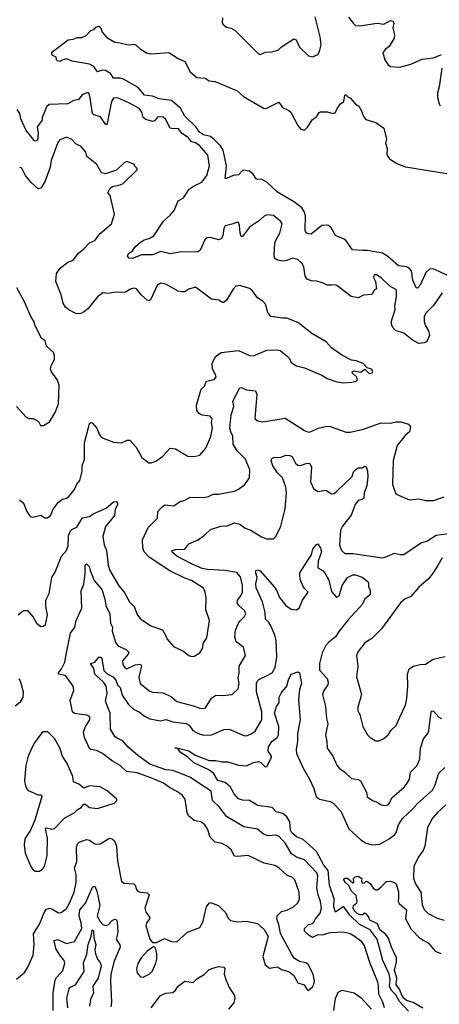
# Model space of a CAD drawing. Extents: x 2199565 to 2323334, y 894172 to 1018966.
# Tile 158 of 256: x 2210907 to 2214028, y 964720 to 972042. Entities that reach past the tile are written whole.
import ezdxf

# ---------------------------------------------------------------- set-up
doc = ezdxf.new("R2010")
doc.units = 0

msp = doc.modelspace()

# ---------------------------------------------------------------- linework, layer by layer
at = {"layer": '0CON10XD'}
for points in [[(2212415.5, 972055.5), (2212412.5, 972025), (2212418.3, 972008.3), (2212445, 971988), (2212480, 971980), (2212506.7, 971965), (2212680.3, 971790.3), (2212695, 971784), (2212735, 971800), (2212784.1, 971804.1), (2212832.7, 971817.3), (2212855, 971840), (2212945, 971901.2), (2212962.3, 971892.3), (2212987, 971837), (2213054.3, 971774.3), (2213085, 971767.5), (2213125, 971782.5), (2213137.5, 971805), (2213148.1, 971855), (2213140.6, 971915), (2213105.5, 972065)], [(2213352.4, 972062.4), (2213388.6, 972015), (2213405, 971999.2), (2213435, 971995.6), (2213565, 972017.1), (2213615, 972010), (2213665, 972037.5), (2213685, 972032.5), (2213688.8, 972015), (2213682.5, 971985), (2213695.7, 971925), (2213691.4, 971905), (2213655, 971842.5), (2213625, 971820), (2213607.5, 971795), (2213622.5, 971745), (2213647, 971707), (2213663.6, 971693.6), (2213735, 971688.8), (2213815, 971710.8), (2213900.3, 971749.7), (2213985, 971758.9), (2214045, 971784.4)], [(2214125, 970122.3), (2213995, 970184.8), (2213975, 970190.5), (2213955, 970187.3), (2213927.4, 970162.6), (2213885, 970067.5), (2213865, 970046.7), (2213855, 970047.5), (2213831.6, 970105), (2213820, 970175), (2213802.7, 970195), (2213785, 970204.1), (2213725, 970212.5), (2213645, 970281.6), (2213605, 970306.5), (2213495, 970326.7), (2213455, 970327.1), (2213381.1, 970331.1), (2213335, 970398.8), (2213320.3, 970410.3), (2213256.7, 970436.7), (2213224.4, 970495), (2213198.8, 970515), (2213155, 970511.5), (2213075, 970448.1), (2213055, 970448.9), (2213037.5, 970457.5), (2213030.4, 970475), (2213031.8, 970585), (2213023.3, 970615), (2213004.4, 970644.4), (2212950, 970685), (2212825, 970760), (2212745, 970835.3), (2212705, 970856.9), (2212675, 970854), (2212665, 970858.8), (2212643.5, 970893.5), (2212615, 970916.9), (2212567.5, 970922.5), (2212535, 970888.6), (2212495, 970884.3), (2212445, 970861.2), (2212435, 970862.5), (2212444.5, 970955), (2212421.5, 971071.5), (2212400.9, 971105), (2212355, 971148.1), (2212325, 971172.7), (2212275, 971187), (2212245, 971205.2), (2212216.1, 971246.1), (2212135, 971326.1), (2212102.7, 971385), (2212035, 971440.9), (2211945, 971454.4), (2211893.7, 971473.7), (2211835, 971482.2), (2211788, 971538), (2211679.8, 971599.8), (2211655, 971607.5), (2211605, 971606.7), (2211581.7, 971641.7), (2211545, 971665.8), (2211522.9, 971667.1), (2211485, 971653.8), (2211458.1, 971695), (2211425, 971712.6), (2211297.5, 971735), (2211255, 971751.2), (2211227.5, 971745), (2211205, 971731.2), (2211187, 971737), (2211180, 971745), (2211177.5, 971765), (2211147.5, 971777.5), (2211146.7, 971795), (2211155, 971807.5), (2211266.4, 971893.6), (2211305, 971897.5), (2211335, 971910), (2211369.3, 971910.7), (2211402.5, 971925), (2211435, 971962.5), (2211460, 971970), (2211473.9, 971986.1), (2211495, 971993.8), (2211514, 971975), (2211519.5, 971949.5), (2211555, 971910), (2211614.2, 971874.2), (2211655, 971871.2), (2211715, 971856.7), (2211755, 971860), (2211773.6, 971853.6), (2211805, 971822.5), (2211853.9, 971793.9), (2211885, 971787.5), (2212015, 971798.8), (2212085, 971753.8), (2212135, 971731.2), (2212173.8, 971655), (2212225, 971613.3), (2212287, 971607), (2212315, 971587.5), (2212361.7, 971581.7), (2212525, 971514.3), (2212570.5, 971470.5), (2212725, 971382), (2212745.6, 971384.4), (2212835, 971428.8), (2212860.6, 971390.6), (2212908.3, 971368.3), (2212924.4, 971354.4), (2212976, 971255), (2212997.7, 971227.7), (2213025, 971220), (2213047.9, 971242.1), (2213085, 971300), (2213115, 971320), (2213135, 971352.5), (2213145, 971357.5), (2213193, 971357), (2213235, 971343.8), (2213255, 971351.2), (2213267.6, 971382.4), (2213292.2, 971417.8), (2213318.8, 971435), (2213325, 971480), (2213335, 971486.2), (2213342, 971472), (2213368.3, 971458.3), (2213403.3, 971415), (2213429.1, 971399.1), (2213449.4, 971365), (2213463.7, 971323.7), (2213480.4, 971300.4), (2213555, 971278.8), (2213615.7, 971235.7), (2213634.3, 971155), (2213626.9, 971125), (2213639.4, 971085), (2213638.3, 971038.3), (2213657, 971007), (2213711.9, 970971.9), (2213777.3, 970947.3), (2214085, 970899.4)], [(2214047.7, 971682.3), (2214027.6, 971542.4), (2214013.5, 971495), (2214013.8, 971465), (2214026.1, 971416.1), (2214035, 971402.5)], [(2214049.7, 970010.3), (2213985, 969917.5), (2213925, 969858.6), (2213915, 969832.5), (2213915, 969797.5), (2213926, 969766), (2213948.7, 969728.7), (2213954.5, 969695), (2213935, 969650), (2213915, 969640), (2213875, 969634.2), (2213825, 969660.5), (2213765, 969710.4), (2213701.2, 969731.2), (2213682.9, 969752.9), (2213672.3, 969775), (2213672.2, 969802.2), (2213700, 969885), (2213696.7, 969915), (2213710, 969985), (2213709.2, 970025), (2213705, 970036), (2213659.7, 970059.7), (2213595, 970123.3), (2213560, 970145), (2213544.1, 970145.9), (2213537.5, 970125), (2213552.5, 970095), (2213560, 970040), (2213545, 970032.5), (2213525, 970000), (2213465, 969994), (2213425, 969972.9), (2213371.2, 969985), (2213265, 970065.6), (2213245, 970071.9), (2213225, 970068.6), (2213195, 970067.5), (2213160, 970085), (2213115, 970097.5), (2213075, 970100), (2213045, 970111.9), (2213029.1, 970135), (2213021.2, 970205), (2213005, 970231.4), (2212975, 970258.9), (2212935, 970269.5), (2212895, 970252.1), (2212867.9, 970247.9), (2212825, 970253.3), (2212805.8, 970265.8), (2212800.6, 970285), (2212801.5, 970345), (2212807.7, 970392.3), (2212841.9, 970455), (2212859.2, 970525), (2212846.2, 970545), (2212795.7, 970585.7), (2212745, 970590.8), (2212725, 970582), (2212683.8, 970545), (2212615, 970498.9), (2212565, 970429.2), (2212555, 970431.2), (2212546.5, 970455), (2212541.9, 970515), (2212535, 970533.8), (2212525, 970537.5), (2212495.7, 970524.3), (2212435, 970510), (2212425, 970490), (2212418, 970435), (2212405, 970413.8), (2212385, 970406.2), (2212325, 970423.3), (2212300.4, 970419.6), (2212284.6, 970405.4), (2212250.3, 970329.7), (2212235, 970315.7), (2212095, 970313.1), (2212025, 970302.2), (2211955, 970318.9), (2211897.2, 970292.7), (2211815, 970293.3), (2211745, 970266.1), (2211720.1, 970270.1), (2211708.2, 970285), (2211716.6, 970303.4), (2211745, 970323.3), (2211766.6, 970353.4), (2211803.6, 970386.4), (2211827.4, 970402.6), (2211875, 970417.3), (2211905, 970435.6), (2211975.6, 970545), (2212025, 970587.8), (2212055, 970624.3), (2212085, 970694.2), (2212125, 970717.1), (2212167.4, 970782.6), (2212205, 970808.1), (2212261.9, 970835), (2212297.9, 970885), (2212317.8, 970955), (2212307.3, 971035), (2212246.9, 971105), (2212215, 971127.1), (2212185, 971133.1), (2212162.8, 971162.8), (2212115.3, 971195.3), (2212085, 971232.2), (2212045, 971230.3), (2212026.9, 971236.9), (2211991.8, 971301.8), (2211975, 971316.4), (2211935, 971319.6), (2211909.4, 971290.6), (2211895.5, 971284.5), (2211845, 971300.6), (2211824.4, 971315), (2211814.7, 971355), (2211795, 971383.1), (2211722.7, 971422.7), (2211635, 971460.9), (2211605, 971457.8), (2211588.8, 971435), (2211555, 971260), (2211545, 971265.7), (2211508.9, 971318.9), (2211458.8, 971335), (2211448.9, 971345), (2211432.2, 971462.2), (2211423.8, 971493.8), (2211415, 971500), (2211375, 971486), (2211345, 971450), (2211305, 971440), (2211265, 971416.5), (2211125, 971412.2), (2211107.5, 971395), (2211088.6, 971348.6), (2211074.5, 971315), (2211074.4, 971295), (2211037.1, 971245), (2211043.2, 971195), (2211039.5, 971145), (2211025, 971138.9), (2211015, 971142.9), (2210953.6, 971223.6), (2210915.5, 971305), (2210908.5, 971345), (2210887.5, 971375)], [(2210905, 968472), (2210935.8, 968445.8), (2210960, 968385), (2210985, 968347.5), (2211005, 968342.5), (2211065, 968358.8), (2211095, 968338), (2211115, 968336.7), (2211136, 968355), (2211156.5, 968403.5), (2211195.8, 968454.2), (2211225, 968476.2), (2211255, 968484), (2211275, 968498), (2211315, 968548), (2211332.5, 968587.5), (2211353.9, 968616.1), (2211371.9, 968685), (2211372.7, 968725), (2211389.3, 968775), (2211387.9, 968895), (2211419.1, 969009.1), (2211425, 969040), (2211435, 969048), (2211445, 969043.8), (2211480, 969005), (2211500.6, 968955), (2211515, 968936), (2211605, 968901.2), (2211665, 968896), (2211707.5, 968915), (2211725, 968916), (2211773.2, 968863.2), (2211815, 968786.7), (2211867, 968747), (2211885, 968745.7), (2211919.8, 968760.2), (2211968, 968795), (2212025, 968855.8), (2212065, 968850.8), (2212157.3, 968797.3), (2212205, 968794.2), (2212245.8, 968804.2), (2212292, 968855), (2212328.3, 968941.7), (2212340, 969005), (2212334.2, 969045), (2212337.5, 969075), (2212323, 969093), (2212265, 969101.9), (2212242.6, 969112.6), (2212225, 969136.7), (2212222.9, 969175), (2212255.5, 969295), (2212282.6, 969317.4), (2212296.9, 969353.1), (2212354, 969366), (2212367.1, 969382.9), (2212364, 969405), (2212341.4, 969445), (2212337.3, 969485), (2212363, 969537), (2212405, 969566.5), (2212535, 969582.7), (2212615, 969545.8), (2212645, 969542.5), (2212745, 969584.2), (2212825, 969588.2), (2212845, 969581.9), (2212895, 969542), (2212912.7, 969522.7), (2212925, 969493.3), (2212965, 969468.8), (2213025, 969453.8), (2213155, 969400), (2213195, 969373.8), (2213265, 969350), (2213315, 969342), (2213377, 969347), (2213410, 969355), (2213420, 969365), (2213413.3, 969385), (2213380, 969415), (2213383, 969427), (2213395, 969430), (2213445, 969420), (2213475, 969442.5), (2213505, 969412), (2213527.5, 969415), (2213532.5, 969425), (2213523, 969443), (2213492.5, 969452.5), (2213462.5, 969485), (2213410, 969505), (2213375, 969511.2), (2213302.5, 969547.5), (2213225, 969601.2), (2213185.8, 969645.8), (2213079.5, 969709.5), (2212975, 969791.2), (2212895, 969823.8), (2212862.3, 969822.3), (2212775, 969836.2), (2212752, 969865), (2212735, 969927.5), (2212715, 969950), (2212675, 969973.3), (2212638.8, 970025), (2212615, 970043.8), (2212545, 970066), (2212515, 970060), (2212495, 970037.5), (2212445, 969956), (2212425, 969940), (2212415, 969940), (2212387, 969957), (2212333.3, 969963.3), (2212215, 970053.8), (2212165, 970038), (2212135, 970019.2), (2212112.3, 970017.7), (2212085, 970024.2), (2211995, 970075.7), (2211955, 970082.9), (2211928.6, 970065), (2211880.3, 969959.7), (2211868.3, 969951.7), (2211855, 969956), (2211814, 969994), (2211775, 970042), (2211755.9, 970045.9), (2211730.9, 970039.1), (2211695, 970015.8), (2211605, 970014), (2211565, 970006), (2211525, 970010), (2211485, 969982), (2211415.8, 969895), (2211379.2, 969865), (2211355, 969854.5), (2211325, 969856.7), (2211271.4, 969885), (2211247.8, 969905), (2211230, 969935), (2211215.4, 969995.4), (2211175.6, 970095), (2211180.8, 970155), (2211207.5, 970195), (2211265, 970239.2), (2211305, 970254), (2211343.1, 970306.9), (2211381.4, 970335), (2211425, 970383.8), (2211465, 970401.2), (2211505, 970453.3), (2211590, 970525), (2211612.5, 970595), (2211578.8, 970735), (2211563.3, 970755), (2211580.7, 970789.3), (2211598.3, 970801.7), (2211655, 970813.3), (2211676.1, 970823.9), (2211780, 970925), (2211780, 970935), (2211760, 970955), (2211760, 970965), (2211703, 970987), (2211685, 970977.5), (2211625.9, 970924.1), (2211545, 970896.7), (2211515, 970903.3), (2211480, 970965), (2211406.2, 971025), (2211397.7, 971057.7), (2211365, 971098.8), (2211325, 971120), (2211295, 971151.2), (2211255, 971168.8), (2211205, 971150), (2211190.9, 971129.1), (2211141.2, 970995), (2211134.1, 970945), (2211092.9, 970837.1), (2211065, 970788.6), (2211045, 970785.6), (2210991.3, 970831.3), (2210950.8, 970885), (2210925, 970932.5), (2210915, 970942.5), (2210905, 970940)], [(2211085, 969023.8), (2211128.3, 969051.7), (2211169.7, 969120.3), (2211195.8, 969185), (2211200, 969325), (2211186.1, 969366.1), (2211143.9, 969423.9), (2211136.7, 969445), (2211144.1, 969475.9), (2211166.2, 969515), (2211166.7, 969545), (2211157.7, 969567.7), (2211106.7, 969615), (2211096.7, 969655), (2211069.2, 969675), (2211021.2, 969765), (2211011.7, 969801.7), (2210988.8, 969835), (2210943.8, 969945), (2210885, 970047.5)], [(2210895, 967617.5), (2210935, 967647.5), (2210965, 967647.5), (2211008.3, 967598.3), (2211032.5, 967555), (2211065, 967530), (2211085, 967533.3), (2211098.8, 967545), (2211113.8, 967615), (2211101.5, 967681.5), (2211101.5, 967725), (2211125.9, 967774.1), (2211145, 967893.8), (2211171.8, 967935), (2211217, 968053), (2211254.6, 968095.4), (2211267.8, 968132.2), (2211270.4, 968205), (2211285, 968240), (2211295, 968251.4), (2211332.3, 968267.7), (2211375, 968338.1), (2211425, 968347.3), (2211453.4, 968366.6), (2211549.3, 968410.8), (2211603.9, 968456.1), (2211625, 968458.8), (2211635, 968446.7), (2211635.5, 968435), (2211616.6, 968403.4), (2211613.3, 968355), (2211545, 968272.5), (2211525, 968200), (2211536.3, 968136.3), (2211551.4, 968095), (2211565.7, 967985), (2211578.6, 967945), (2211645, 967831.2), (2211684.5, 967784.5), (2211722.7, 967712.7), (2211758.3, 967678.3), (2211782.5, 967615), (2211805, 967586.2), (2211882.5, 967535), (2211970, 967505), (2211992, 967465), (2212005, 967436.7), (2212051.2, 967381.2), (2212125, 967347.5), (2212165, 967314.2), (2212185, 967306.2), (2212205, 967310), (2212245.7, 967334.3), (2212265.8, 967365), (2212275, 967407.5), (2212298, 967445), (2212317.5, 967575), (2212292.6, 967652.6), (2212293.1, 967745), (2212287.1, 967785), (2212274, 967815), (2212185, 967872.3), (2212135, 967888.8), (2212024.3, 967944.3), (2211870.5, 968045), (2211833.2, 968085), (2211823.8, 968115), (2211820, 968175), (2211863.1, 968266.9), (2211932.9, 968335), (2211935.6, 968385), (2211965, 968416), (2211986.4, 968433.6), (2212052.3, 968427.7), (2212095, 968456.2), (2212135, 968468.6), (2212175, 968491.4), (2212275, 968489.4), (2212312.4, 968497.6), (2212345, 968513.1), (2212385, 968514.3), (2212505, 968535.8), (2212535, 968550), (2212581.2, 968585), (2212616, 968635), (2212619.2, 968695), (2212586.9, 968775), (2212524.5, 968835), (2212494.1, 968885), (2212492.9, 968945), (2212476.9, 968976.9), (2212470.7, 969005), (2212480, 969105), (2212500.8, 969165), (2212493.3, 969205), (2212545, 969304.2), (2212555, 969306.9), (2212595, 969288.9), (2212661.7, 969281.7), (2212670, 969255), (2212655.8, 969075.8), (2212675, 969059.2), (2212715, 969051.9), (2212880.3, 969080.3), (2213025, 968987.5), (2213055, 968976.2), (2213075, 968978.8), (2213127.5, 969005), (2213190.9, 969019.1), (2213215, 969016.9), (2213335, 968975.7), (2213365, 968974.2), (2213465, 968997.5), (2213595, 969044.5), (2213665, 969041.8), (2213705, 969052), (2213741.8, 969051.8), (2213797.5, 969035), (2213813.3, 969015), (2213805, 968977.5), (2213775, 968950), (2213714.3, 968875), (2213685.6, 968764.4), (2213680.6, 968585), (2213705, 968517.5), (2213725, 968506.7)], [(2210882.5, 969165), (2210955, 969086.7), (2210975, 969076.7), (2211005, 969076.2), (2211025, 969068.8), (2211047.5, 969055), (2211062.5, 969025), (2211085, 969023.8)], [(2211337, 965913), (2211348.8, 965925), (2211405, 965945.6), (2211425, 965940), (2211465, 965914.3), (2211485, 965910), (2211505, 965914.3), (2211575, 965954.4), (2211595, 965950.6), (2211612.9, 965935), (2211627.2, 965897.2), (2211634.6, 965785), (2211663, 965633), (2211685, 965620), (2211755.6, 965615.6), (2211766.7, 965606.7), (2211774.5, 965574.5), (2211785, 965560.8), (2211803.7, 965553.7), (2211855, 965549.4), (2211870, 965535), (2211836.7, 965435), (2211844.4, 965405), (2211874.2, 965365), (2211869.7, 965350.3), (2211849.2, 965325), (2211845.8, 965305), (2211874.3, 965205), (2211895, 965180), (2211925, 965178.8), (2211985, 965210), (2212035, 965187.5), (2212075, 965185.7), (2212155, 965255.6), (2212247.6, 965292.4), (2212271.9, 965335), (2212284.2, 965394.2), (2212295.8, 965445), (2212315, 965473.3), (2212325, 965476.7), (2212385, 965456), (2212435, 965404.2), (2212459.3, 965359.3), (2212475, 965344.2), (2212526.6, 965333.4), (2212595, 965339.1), (2212675, 965320.8), (2212725.6, 965275.6), (2212756, 965225), (2212716.2, 965075), (2212732.7, 965012.7), (2212765, 964990), (2212825, 964998.8), (2212855, 964980), (2212907.5, 964965), (2212946.7, 964935), (2212975, 964880), (2213023.6, 964863.6), (2213041.7, 964831.7), (2213053.6, 964823.6), (2213085, 964850), (2213095, 964870), (2213098.8, 964895), (2213088.8, 964945), (2213053.3, 965015), (2213035, 965028), (2212988.3, 965038.3), (2212951.4, 965061.4), (2212930.3, 965090.3), (2212847.4, 965247.4), (2212835, 965313.3), (2212820, 965355), (2212821.7, 965378.3), (2212855, 965409.4), (2212895, 965420.9), (2212944.6, 965445.4), (2212975.6, 965474.4), (2212987.9, 965502.1), (2212985.6, 965554.4), (2212954.5, 965644.5), (2212935, 965661.9), (2212895, 965679.4), (2212834.6, 965734.6), (2212805, 965753.5), (2212725, 965768.9), (2212606.2, 965826.2), (2212525, 965818.9), (2212505, 965822.9), (2212479.4, 965869.4), (2212445, 965899.2), (2212410, 965915), (2212360, 965925), (2212324, 965964), (2212304.7, 966024.7), (2212284.7, 966054.7), (2212255, 966078.1), (2212205, 966088.1), (2212162.4, 966122.4), (2212151.8, 966145), (2212138.1, 966245), (2212114.3, 966275), (2212074.3, 966305), (2212022, 966332), (2211976.2, 966365), (2211883.1, 966403.1), (2211780.9, 966440.9), (2211702.1, 966452.1), (2211655, 966497.2), (2211598.1, 966528.1), (2211522.5, 966585), (2211478.3, 966608.3), (2211435, 966614.4), (2211425, 966622.5), (2211388.5, 966705), (2211381.3, 966745), (2211396.1, 966785), (2211428.2, 966835), (2211429.4, 966855), (2211423.6, 966863.6), (2211405, 966870.9), (2211315, 966883.1), (2211298.9, 966895), (2211282.8, 966982.8), (2211310, 967055), (2211305.3, 967085.3), (2211247.8, 967165), (2211195.7, 967175.7), (2211195, 967185.8), (2211218.9, 967215), (2211243.5, 967265), (2211254, 967334), (2211285, 967480), (2211318, 967525), (2211327.5, 967575), (2211368.8, 967665), (2211364.4, 967795), (2211383.3, 967845), (2211394.6, 967925), (2211394.4, 967985), (2211405, 967996.7), (2211423.8, 967975), (2211430, 967945), (2211461.5, 967871.5), (2211516.7, 967805), (2211539.7, 967735), (2211548.6, 967685), (2211577.4, 967625), (2211582.2, 967555), (2211597.1, 967525), (2211593.6, 967495), (2211622.2, 967405), (2211640, 967385), (2211700.8, 967355), (2211717.8, 967337.8), (2211714.4, 967325), (2211671.4, 967275), (2211675, 967244), (2211688.6, 967225), (2211705, 967215.6), (2211765, 967245.4), (2211805, 967250), (2211811.9, 967235), (2211804.7, 967205.3), (2211794, 967154), (2211803.3, 967105), (2211875, 967049.2), (2211895, 967041.4), (2211975, 967037.3), (2212035, 967006.5), (2212075, 966971.5), (2212208, 966938), (2212245, 966921.9), (2212271.2, 966918.8), (2212288.8, 966925), (2212333.2, 966996.8), (2212365, 967019.2), (2212415, 967015.6), (2212486.7, 967025), (2212530.8, 967065), (2212538.9, 967105), (2212532.7, 967145), (2212540, 967185), (2212539.6, 967235), (2212587.1, 967315), (2212572, 967375), (2212518, 967415), (2212507.3, 967452.7), (2212513.1, 967503.1), (2212531.5, 967548.5), (2212545, 967570.6), (2212580, 967605), (2212587.8, 967625), (2212579.8, 967649.8), (2212536, 967686), (2212524.5, 967704.5), (2212527.8, 967725), (2212552.4, 967757.6), (2212564.7, 967785), (2212564.7, 967835), (2212548, 967898), (2212521.7, 967931.7), (2212435, 967946.6), (2212305, 967952.8), (2212265, 967960.8), (2212184.3, 967995), (2212075, 968053.8), (2212037.5, 968085), (2212042, 968095), (2212065, 968102.3), (2212135, 968104.5), (2212165, 968144), (2212235, 968174), (2212281.7, 968208.3), (2212325, 968252), (2212404, 968276), (2212450.5, 968279.5), (2212505, 968300), (2212545, 968290), (2212585, 968261.9), (2212627.2, 968247.2), (2212705, 968196), (2212745, 968181.2), (2212795, 968181.2), (2212811.2, 968198.8), (2212849.4, 968275), (2212881.5, 968405), (2212892.5, 968525), (2212886.4, 968565), (2212861.5, 968635), (2212825, 968673.1), (2212789.6, 968725), (2212777.5, 968765), (2212782, 968778), (2212801.3, 968788.7), (2212845, 968787.1), (2212886.5, 968803.5), (2212915, 968802.1), (2212933.4, 968793.4), (2212957.5, 968745), (2212975, 968730), (2212995, 968727.9), (2213045, 968745.6), (2213065, 968742), (2213078.1, 968715), (2213070.8, 968605), (2213091.9, 968555), (2213125, 968532.9), (2213185, 968543.3), (2213226.4, 968516.4), (2213245, 968520), (2213265, 968535.8), (2213380, 968645), (2213390.5, 968679.5), (2213403.3, 968695), (2213425, 968710), (2213455, 968710), (2213475, 968723.3), (2213485, 968716.7), (2213494.3, 968685), (2213496.4, 968643.6), (2213489.1, 968575), (2213469.4, 968525), (2213466.5, 968485), (2213455, 968473.6), (2213425, 968466.7), (2213402.2, 968437.7), (2213371.3, 968358.7), (2213308.5, 968275), (2213293.3, 968245), (2213284.6, 968134.6), (2213300.8, 968095), (2213325, 968071.4), (2213385, 968073.6), (2213605, 968041.1), (2213625.5, 968044.5), (2213695, 968075.8), (2213735.6, 968065.6), (2213765, 968065.6), (2213894.7, 968155.3), (2213935, 968164.5), (2214005, 968208.9), (2214115, 968223.8)], [(2213725, 968506.7), (2213805, 968471.2), (2213875, 968478), (2213927, 968467), (2213985, 968466), (2214065, 968493.8)], [(2213620, 964695), (2213608.9, 964735), (2213578.9, 964795), (2213576.8, 964855), (2213569.6, 964885), (2213509.9, 965029.9), (2213470.8, 965155), (2213450.5, 965185), (2213395, 965227.2), (2213365, 965243.1), (2213315, 965256.6), (2213215, 965251.9), (2213155, 965234.1), (2213125, 965236.8), (2213085, 965217.9), (2213060.8, 965230.8), (2213024.6, 965264.6), (2213024.3, 965285), (2213055, 965312.5), (2213085, 965321.1), (2213095, 965331.4), (2213106.2, 965355), (2213141.5, 965398.5), (2213151.2, 965435), (2213145.4, 965484.6), (2213126.3, 965535), (2213117.4, 965585), (2213125.3, 965675), (2213117.1, 965697.1), (2213026.4, 965795), (2212965, 965813.1), (2212928.4, 965838.4), (2212885, 965916.5), (2212835, 965969.4), (2212811.7, 965978.3), (2212755, 965974), (2212720, 965985), (2212675, 966021.9), (2212575, 966040.6), (2212445, 966117.5), (2212392.2, 966185), (2212341.4, 966235), (2212330.6, 966305), (2212254.4, 966355), (2212176.6, 966406.6), (2212106.3, 966436.3), (2212045, 966458.1), (2211995, 966464.2), (2211875.7, 966505), (2211785, 966569.4), (2211711.2, 966635), (2211675, 966678.8), (2211635, 966696), (2211615, 966712.5), (2211582.5, 966765), (2211579.8, 966885), (2211546, 966975), (2211556.7, 967035), (2211548.9, 967085), (2211532.9, 967112.9), (2211466.4, 967175), (2211457.9, 967217.9), (2211433.3, 967255), (2211465.3, 967264.7), (2211495, 967301.1), (2211510.5, 967300.5), (2211518.7, 967288.7), (2211531.9, 967201.9), (2211556.8, 967176.8), (2211605, 967153.4), (2211625.2, 967125.2), (2211635, 967096.9), (2211655.4, 967075), (2211668.1, 967018.1), (2211715, 966950), (2211755, 966911.8), (2211795, 966894.1), (2211835, 966862.5), (2211875, 966843.2), (2211955, 966828.8), (2211995, 966837.8), (2212045, 966819.6), (2212145, 966808.9), (2212166.2, 966796.2), (2212195, 966756.5), (2212234.3, 966734.2), (2212275, 966722.5), (2212335, 966724.5), (2212425, 966762.5), (2212465, 966765.6), (2212575, 966719.4), (2212593, 966717), (2212629.3, 966730.7), (2212658.7, 966751.3), (2212708.6, 966835), (2212706.9, 966895), (2212668.1, 967045), (2212669.1, 967105), (2212674.6, 967125), (2212685, 967136.4), (2212742, 967162), (2212785.8, 967185), (2212806.9, 967225), (2212820, 967305), (2212814.6, 967425), (2212804.6, 967465), (2212775, 967534), (2212757.1, 967565), (2212735.3, 967585.3), (2212733.3, 967635), (2212712.5, 967712.5), (2212666.5, 967816.5), (2212663, 967847), (2212672.2, 967895), (2212663.1, 967926.9), (2212664.4, 967945), (2212675, 967950), (2212695, 967944.3), (2212801.7, 967821.7), (2212820.3, 967795), (2212838.8, 967745), (2212887.5, 967685), (2212925, 967658), (2212965, 967653.3), (2212985, 967666.7), (2213010.8, 967725), (2213053.3, 967785), (2213025, 967811.4), (2213012.5, 967832.5), (2212994.7, 967875), (2212989.3, 967905), (2212991.2, 967928.8), (2213041.7, 968011.7), (2213077.6, 968062.4), (2213086.4, 968105), (2213115, 968140), (2213125, 968143.8), (2213145, 968112), (2213151.8, 968085), (2213126.1, 968015), (2213123.3, 967965), (2213163.6, 967943.6), (2213180, 967925), (2213206.7, 967875), (2213225, 967791.2), (2213255, 967754.2), (2213265, 967748), (2213282.1, 967757.9), (2213306.5, 967835), (2213344.4, 967895), (2213385, 967914.3), (2213405, 967914.4), (2213455, 967895.4), (2213496.2, 967865), (2213501.2, 967855), (2213500, 967825), (2213513, 967803), (2213513.3, 967765), (2213473.6, 967736.4), (2213455.7, 967695), (2213350.7, 967579.3), (2213283.8, 967496.2), (2213256.8, 967453.2), (2213205, 967412.7), (2213185, 967387.8), (2213157.5, 967335), (2213136.4, 967255), (2213137.5, 967205), (2213192.7, 967142.7), (2213201.5, 967115), (2213197.8, 967095), (2213168.9, 967055), (2213158.1, 967025), (2213181.5, 966935), (2213187.8, 966845), (2213198.9, 966805), (2213181.5, 966725), (2213191.9, 966675), (2213194.2, 966625), (2213235, 966566.2), (2213265, 966498.8), (2213285, 966472.5), (2213325, 966447.1), (2213375, 966400), (2213425, 966391.1), (2213441.2, 966381.2), (2213487.3, 966297.3), (2213492.3, 966262.3), (2213530, 966235), (2213565, 966224), (2213594.2, 966204.2), (2213625, 966198), (2213646.8, 966203.2), (2213657.5, 966215), (2213673.6, 966256.4), (2213766.9, 966335), (2213788.9, 966365), (2213805, 966393.3), (2213813.9, 966446.1), (2213864, 966495), (2213883.5, 966545), (2213888.9, 966625), (2213910, 966695), (2213942.2, 966735), (2213950.9, 966755), (2213966.7, 966895), (2213975, 966903.3), (2213985, 966901.2), (2214025, 966856.2), (2214045, 966846)], [(2214048.5, 968041.5), (2214017.8, 967982.3), (2213975, 967918.8), (2213948, 967885), (2213875, 967822.9), (2213815, 967753.3), (2213775, 967734.4), (2213738.6, 967705), (2213597.4, 967512.6), (2213525, 967440), (2213475, 967408), (2213423.8, 967345), (2213411.2, 967315), (2213422.9, 967235), (2213413.1, 967155), (2213449.2, 967025), (2213420.9, 966929.1), (2213421.9, 966905), (2213435.7, 966875), (2213460, 966785), (2213494.2, 966724.2), (2213512.5, 966705), (2213555, 966679.2), (2213579.7, 966680.3), (2213614.2, 966695.8), (2213646.6, 966723.4), (2213670.7, 966759.3), (2213707.4, 966792.6), (2213734, 966855), (2213775.5, 966944.5), (2213786.5, 966995), (2213794.4, 967085), (2213791.1, 967175), (2213804.6, 967215.4), (2213835, 967235.8), (2213885, 967247.1), (2213925, 967248.6), (2213983.4, 967286.6), (2214072.3, 967307.7)], [(2213799.3, 964669.3), (2213730.6, 964740.6), (2213705, 964790.6), (2213672.8, 964822.8), (2213656.5, 964855), (2213663, 964905), (2213654.8, 964944.8), (2213607.1, 965045), (2213565, 965204.5), (2213513.1, 965275), (2213434.5, 965314.5), (2213362.2, 965382.2), (2213333.2, 965425), (2213315, 965447.9), (2213254.6, 965404.6), (2213244.3, 965445), (2213245.2, 965505.2), (2213211.6, 965605), (2213200.2, 965715), (2213170.2, 965755), (2213115, 965856.9), (2213015, 965946.8), (2212965, 965964.3), (2212930.2, 965995), (2212921.4, 966015), (2212916.7, 966076.7), (2212894.2, 966114.2), (2212865, 966139.2), (2212815, 966150.6), (2212783.5, 966183.5), (2212679.2, 966199.2), (2212615, 966235.6), (2212565, 966239.1), (2212535, 966248.1), (2212502.9, 966285), (2212475.5, 966335.5), (2212435, 966370.2), (2212380.6, 966385), (2212348, 966438), (2212313.2, 966463.2), (2212202.5, 966515), (2212158.3, 966558.3), (2212100.6, 966595), (2212082.5, 966622.5), (2212062.5, 966625), (2212065, 966630), (2212165, 966605.4), (2212213.2, 966573.2), (2212315, 966534.3), (2212365, 966534.4), (2212412.4, 966522.4), (2212455, 966523.5), (2212535, 966497.5), (2212595, 966494.5), (2212645, 966519.5), (2212685, 966524.8), (2212703.2, 966515), (2212732.2, 966485), (2212745, 966487.5), (2212780.2, 966555), (2212779.4, 966565), (2212753.8, 966603.8), (2212757.7, 966635), (2212783.8, 966676.2), (2212823.1, 966705), (2212831.8, 966725), (2212833.1, 966785), (2212800.9, 966885), (2212817.8, 966935), (2212837.6, 966965), (2212837.7, 967005), (2212852.2, 967035), (2212893, 967087), (2212905, 967133.3), (2212925, 967175.8), (2212975, 967191.9), (2212986.9, 967185), (2213002.7, 967105), (2212988.2, 967061.8), (2212980, 966985), (2212991.8, 966835), (2212973.6, 966735), (2212972.9, 966677.1), (2212962, 966615), (2212965.5, 966585), (2213015.3, 966475.3), (2213062.9, 966395), (2213094.1, 966324.1), (2213111.5, 966265), (2213136, 966246), (2213215, 966228.9), (2213239.2, 966215), (2213295, 966155.8), (2213354.3, 966025), (2213445, 965943.6), (2213485, 965917.3), (2213525, 965906.5), (2213585, 965912.1), (2213655, 965949.4), (2213695, 965980.4), (2213705.9, 965995), (2213725.3, 966055), (2213755, 966101.2), (2213829.5, 966170.5), (2213865, 966214.4), (2213977, 966313), (2213997.4, 966352.6), (2214025, 966438.1), (2214070, 966480)], [(2210900.7, 967140.7), (2210910.9, 967125), (2210932, 967045), (2210929.2, 967000.8), (2210908.1, 966965), (2210872.2, 966937.8)], [(2211055, 965710), (2211075.9, 965724.1), (2211091.2, 965745), (2211112, 965825), (2211114, 965955), (2211100, 966025), (2211105, 966032.5), (2211146.4, 966023.6), (2211165, 966026.7), (2211242.6, 966107.4), (2211313.3, 966145), (2211335, 966166.7), (2211365, 966184.2), (2211385, 966208.8), (2211395, 966208.8), (2211425, 966184.2), (2211485, 966176), (2211610, 966215), (2211630, 966235), (2211630, 966245), (2211556.8, 966306.8), (2211505, 966338), (2211425, 966345.8), (2211385, 966326.2), (2211346.6, 966356.6), (2211306.7, 966375), (2211301.2, 966415), (2211262.9, 966505), (2211224.3, 966565), (2211205, 966626.7), (2211165, 966697.5), (2211116.1, 966746.1), (2211085, 966746.7), (2211072.3, 966737.7), (2211015.9, 966664.1), (2210998.6, 966631.4), (2210971.2, 966565), (2210953.8, 966495), (2210943.8, 966385), (2210946.7, 966355), (2210956.7, 966325), (2210969.3, 966309.3), (2211045, 966277.5), (2211067, 966277), (2211072.5, 966265), (2211019.5, 966090.5), (2210986.7, 966015), (2210945, 965950), (2210940, 965905), (2210948.8, 965845), (2210988.8, 965745), (2211005, 965723.3), (2211025, 965710), (2211055, 965710)], [(2214075.5, 966204.5), (2214011.8, 966145), (2213977.8, 966105), (2213939.6, 966035), (2213920.9, 965895), (2213907.8, 965865), (2213872.7, 965817.3), (2213837.8, 965745), (2213835.7, 965655), (2213852.1, 965612.1), (2213890.9, 965555), (2213900.4, 965460.4), (2213914.6, 965424.6), (2213944, 965395), (2214011.7, 965361.7), (2214065, 965346.5)], [(2210884.2, 964905.8), (2210943.2, 964956.8), (2210968.6, 964995), (2211007.8, 965085), (2211015.5, 965165), (2211009.5, 965245), (2211054.7, 965315), (2211095, 965412.9), (2211105, 965425.6), (2211125, 965435.6), (2211145, 965430.5), (2211195, 965399.4), (2211215, 965401.9), (2211255, 965432.9), (2211277.7, 965472.3), (2211311.1, 965555), (2211327.4, 965625), (2211326.3, 965685), (2211314.6, 965735.4), (2211331.1, 965778.9), (2211330, 965885), (2211337, 965913)], [(2213746.9, 964793.1), (2213731.9, 964831.9), (2213706.2, 964865), (2213710.8, 964915), (2213694.5, 964975), (2213710.6, 965035), (2213709.7, 965065), (2213671.2, 965145), (2213651.2, 965211.2), (2213629.7, 965239.7), (2213585.3, 965275), (2213567.4, 965317.4), (2213511.8, 965345), (2213501.9, 965371.9), (2213485, 965393.3), (2213475, 965396.7), (2213455.8, 965384.2), (2213437.5, 965385), (2213415, 965396.9), (2213395, 965417.1), (2213387.9, 965435), (2213390.5, 965455), (2213413.8, 965475), (2213415.8, 965484.2), (2213408.5, 965528.5), (2213372, 965565), (2213354.1, 965604.1), (2213330, 965625), (2213317.5, 965645), (2213323, 965657), (2213345, 965657.5), (2213385, 965622.5), (2213391.7, 965628.3), (2213390, 965655), (2213401.7, 965668.3), (2213425, 965673.3), (2213452.5, 965655), (2213450, 965635), (2213455, 965622.5), (2213468.3, 965621.7), (2213483.3, 965636.7), (2213495, 965633.3), (2213516, 965615), (2213535, 965582.5), (2213555, 965572.5), (2213567.5, 965572.5), (2213596.4, 965593.6), (2213635, 965632.5), (2213665, 965636.7), (2213695, 965626.2), (2213706, 965615), (2213725, 965557.5), (2213723.8, 965513.8), (2213722.5, 965485), (2213729.1, 965469.1), (2213785, 965423.8), (2213776.7, 965355), (2213819.5, 965279.5), (2213885, 965210.6), (2213947.5, 965175), (2213996.1, 965116.1), (2214038.3, 965098.3)], [(2211155.4, 964675), (2211155.2, 964804.8), (2211171.6, 964898.4), (2211181.5, 964918.5), (2211228.5, 964971.5), (2211243.6, 965025), (2211238.2, 965045), (2211205, 965084.6), (2211176.9, 965135), (2211162.9, 965195), (2211187.8, 965202.2), (2211255, 965171.6), (2211315, 965187.5), (2211368.9, 965285), (2211365.2, 965324.8), (2211348.7, 965375), (2211355, 965421.5), (2211397, 965473), (2211448.9, 965591.1), (2211465, 965598), (2211480.5, 965560.5), (2211502.3, 965455), (2211483.6, 965375), (2211505, 965335.6), (2211525, 965314.5), (2211545, 965305.6), (2211565, 965310), (2211595, 965344.5), (2211614.2, 965354.2), (2211625, 965350.8), (2211631.8, 965335), (2211635.9, 965255), (2211625.5, 965205), (2211651.4, 965161.4), (2211654.5, 965145), (2211609.4, 965040.6), (2211586, 964945), (2211583.1, 964893.1), (2211590, 964735), (2211585, 964700)], [(2211264.4, 964695), (2211258.7, 964765), (2211275, 964835.8), (2211282.6, 964847.4), (2211323.2, 964865), (2211387.2, 964962.8), (2211381.3, 965028.7), (2211406.3, 965093.7), (2211416.2, 965165), (2211438.8, 965225), (2211445, 965273.3), (2211455, 965267.5), (2211459.6, 965215), (2211473.9, 965165), (2211466.2, 965125), (2211471.3, 965095), (2211484.8, 965055), (2211507.7, 965025), (2211512.1, 965005), (2211490.8, 964915), (2211450, 964855), (2211455.7, 964805), (2211434.7, 964755), (2211426.9, 964705)], [(2211825, 964921.4), (2211869.2, 964945), (2211892.9, 964965), (2211920.6, 965025), (2211927.1, 965055), (2211925.8, 965095.8), (2211917.7, 965137.7), (2211905, 965150), (2211853.9, 965116.1), (2211810, 965065), (2211785, 965023.3), (2211776.9, 964985), (2211781.4, 964955), (2211804.4, 964924.4), (2211825, 964921.4)], [(2211885, 964694), (2211955, 964784.3), (2211995, 964802.2), (2212045, 964807.1), (2212065.4, 964824.6), (2212085, 964855.7), (2212135, 964892.2), (2212197.6, 964882.4), (2212225, 964908.9), (2212277.9, 964942.1), (2212313.3, 964976.7), (2212335, 964987.1), (2212385, 965000), (2212425.6, 964995.6), (2212433.8, 964985), (2212428, 964945), (2212440.9, 964905), (2212465, 964844), (2212504.3, 964785), (2212508.1, 964765), (2212499.3, 964730.7), (2212461.2, 964685)], [(2213243.2, 964675), (2213255, 964763.3), (2213275, 964810), (2213305, 964826.4), (2213395, 964804.5), (2213447.8, 964767.8), (2213524, 964684)], [(2213905, 964692.2), (2213833.6, 964733.6), (2213785, 964748.9), (2213763, 964765), (2213746.9, 964793.1)]]:
    msp.add_lwpolyline(points, dxfattribs=at)

doc.saveas('drawing.dxf')
